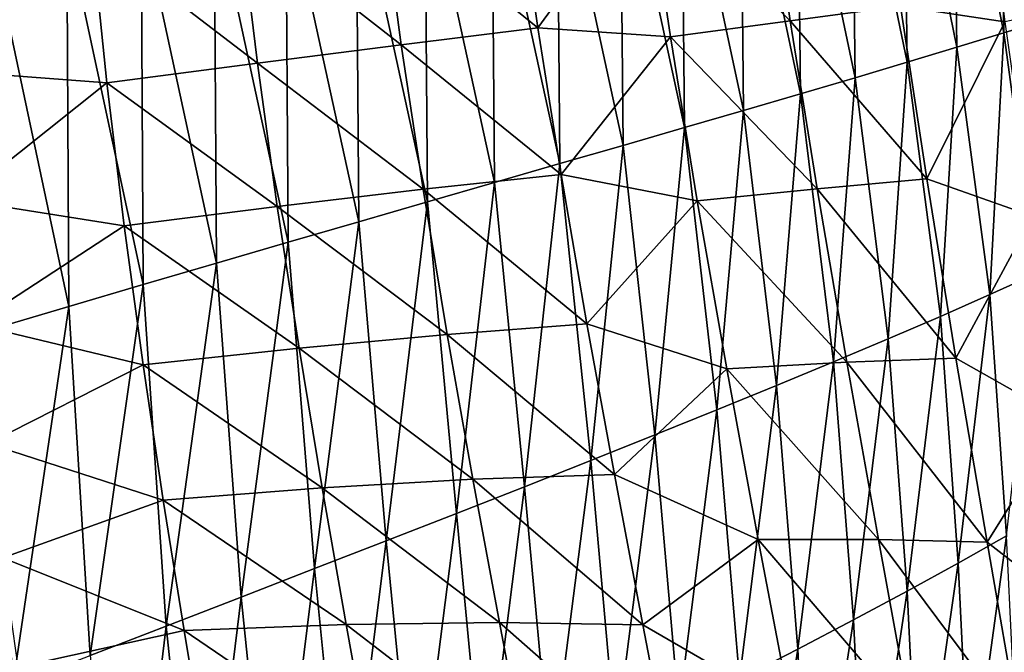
# Model space of a CAD drawing. Header units: metres. Extents: x -25 to 70, y -236 to 25.
# Tile 218 of 256: x 5.33 to 12.52, y -169.07 to -164.45. Entities that reach past the tile are written whole.
import ezdxf

# ---------------------------------------------------------------- set-up
doc = ezdxf.new("R2010")
doc.units = ezdxf.units.M
doc.layers.add('solid_10481002', color=7, linetype='CONTINUOUS')

msp = doc.modelspace()

# ---------------------------------------------------------------- linework, layer by layer
at = {"layer": 'solid_10481002'}
for points in [[(12.488983, -162.639389, 350.622772), (12.146029, -162.690216, 351.10611), (12.516632, -164.550873, 350.948639)], [(12.488983, -162.639389, 350.622772), (12.516632, -164.550873, 350.948639), (12.841579, -164.450165, 350.443756)], [(12.146029, -162.690216, 351.10611), (11.784612, -162.744614, 351.578369), (12.172813, -164.655762, 351.443573)], [(12.146029, -162.690216, 351.10611), (12.172813, -164.655762, 351.443573), (12.516632, -164.550873, 350.948639)], [(11.784612, -162.744614, 351.578369), (11.405152, -162.802628, 352.038635), (11.810538, -164.764801, 351.927551)], [(11.784612, -162.744614, 351.578369), (11.810538, -164.764801, 351.927551), (12.172813, -164.655762, 351.443573)], [(11.008067, -162.864288, 352.485931), (10.593831, -162.929626, 352.919403), (11.032271, -164.995239, 352.858826)], [(11.405152, -162.802628, 352.038635), (11.008067, -162.864288, 352.485931), (11.430219, -164.877975, 352.399628)], [(11.008067, -162.864288, 352.485931), (11.032271, -164.995239, 352.858826), (11.430219, -164.877975, 352.399628)], [(11.405152, -162.802628, 352.038635), (11.430219, -164.877975, 352.399628), (11.810538, -164.764801, 351.927551)], [(10.593831, -162.929626, 352.919403), (10.163136, -162.998657, 353.338135), (10.617165, -165.116608, 353.304199)], [(10.593831, -162.929626, 352.919403), (10.617165, -165.116608, 353.304199), (11.032271, -164.995239, 352.858826)], [(10.163136, -162.998657, 353.338135), (9.716733, -163.071396, 353.741364), (10.18559, -165.24205, 353.734924)], [(10.163136, -162.998657, 353.338135), (10.18559, -165.24205, 353.734924), (10.617165, -165.116608, 353.304199)], [(9.716733, -163.071396, 353.741364), (9.255368, -163.147888, 354.128235), (9.738296, -165.371506, 354.150146)], [(9.716733, -163.071396, 353.741364), (9.738296, -165.371506, 354.150146), (10.18559, -165.24205, 353.734924)], [(9.255368, -163.147888, 354.128235), (8.779792, -163.228119, 354.497955), (9.276029, -165.504974, 354.549011)], [(9.255368, -163.147888, 354.128235), (9.276029, -165.504974, 354.549011), (9.738296, -165.371506, 354.150146)], [(12.349958, -163.124283, 332.32605), (12.523228, -164.468979, 332.488159), (11.761641, -164.356369, 331.552155)], [(13.170218, -164.33316, 333.463837), (12.523228, -164.468979, 332.488159), (12.349958, -163.124283, 332.32605)], [(8.779792, -163.228119, 354.497955), (8.290767, -163.312134, 354.849701), (8.799536, -165.642426, 354.930725)], [(8.779792, -163.228119, 354.497955), (8.799536, -165.642426, 354.930725), (9.276029, -165.504974, 354.549011)], [(10.785615, -163.289719, 330.560577), (10.955983, -164.463074, 330.709656), (9.911469, -163.422897, 329.790558)], [(11.761641, -164.356369, 331.552155), (10.955983, -164.463074, 330.709656), (10.785615, -163.289719, 330.560577)], [(8.290767, -163.312134, 354.849701), (7.789191, -163.399918, 355.182861), (8.309581, -165.783829, 355.294434)], [(8.290767, -163.312134, 354.849701), (8.309581, -165.783829, 355.294434), (8.799536, -165.642426, 354.930725)], [(7.789191, -163.399918, 355.182861), (7.276029, -163.491455, 355.496857), (7.807055, -165.929123, 355.639496)], [(7.789191, -163.399918, 355.182861), (7.807055, -165.929123, 355.639496), (8.309581, -165.783829, 355.294434)], [(9.911469, -163.422897, 329.790558), (9.115129, -164.512604, 329.222992), (8.9657, -163.463196, 329.080811)], [(9.911469, -163.422897, 329.790558), (10.082116, -164.578979, 329.940338), (9.115129, -164.512604, 329.222992)], [(10.955983, -164.463074, 330.709656), (10.082116, -164.578979, 329.940338), (9.911469, -163.422897, 329.790558)], [(7.276029, -163.491455, 355.496857), (6.752248, -163.586731, 355.791199), (7.292916, -166.078262, 355.965393)], [(7.276029, -163.491455, 355.496857), (7.292916, -166.078262, 355.965393), (7.807055, -165.929123, 355.639496)], [(8.9657, -163.463196, 329.080811), (9.115129, -164.512604, 329.222992), (7.977803, -163.591248, 328.459473)], [(6.752248, -163.586731, 355.791199), (6.218813, -163.68573, 356.065277), (6.768126, -166.231186, 356.271484)], [(6.752248, -163.586731, 355.791199), (6.768126, -166.231186, 356.271484), (7.292916, -166.078262, 355.965393)], [(7.977803, -163.591248, 328.459473), (8.118037, -164.637604, 328.604431), (6.940396, -163.718201, 327.916046)], [(9.115129, -164.512604, 329.222992), (8.118037, -164.637604, 328.604431), (7.977803, -163.591248, 328.459473)], [(6.218813, -163.68573, 356.065277), (5.676692, -163.788422, 356.318604), (6.233643, -166.387833, 356.557251)], [(6.940396, -163.718201, 327.916046), (7.067559, -164.771912, 328.065063), (5.858469, -163.844208, 327.452728)], [(6.218813, -163.68573, 356.065277), (6.233643, -166.387833, 356.557251), (6.768126, -166.231186, 356.271484)], [(8.118037, -164.637604, 328.604431), (7.067559, -164.771912, 328.065063), (6.940396, -163.718201, 327.916046)], [(5.676692, -163.788422, 356.318604), (5.126884, -163.894791, 356.550751), (5.690427, -166.548126, 356.822144)], [(5.676692, -163.788422, 356.318604), (5.690427, -166.548126, 356.822144), (6.233643, -166.387833, 356.557251)], [(5.858469, -163.844208, 327.452728), (4.806756, -164.82663, 327.198608), (4.727878, -163.843124, 327.051971)], [(5.858469, -163.844208, 327.452728), (5.969096, -164.915253, 327.606781), (4.806756, -164.82663, 327.198608)], [(7.067559, -164.771912, 328.065063), (5.969096, -164.915253, 327.606781), (5.858469, -163.844208, 327.452728)], [(5.126884, -163.894791, 356.550751), (5.139474, -166.712036, 357.065765), (5.690427, -166.548126, 356.822144)], [(11.761641, -164.356369, 331.552155), (11.953884, -165.616531, 331.676056), (10.955983, -164.463074, 330.709656)], [(12.523228, -164.468979, 332.488159), (11.953884, -165.616531, 331.676056), (11.761641, -164.356369, 331.552155)], [(12.841579, -164.450165, 350.443756), (12.516632, -164.550873, 350.948639), (12.755707, -166.307251, 350.933838)], [(9.115129, -164.512604, 329.222992), (9.28572, -165.585022, 329.34259), (8.118037, -164.637604, 328.604431)], [(10.082116, -164.578979, 329.940338), (9.28572, -165.585022, 329.34259), (9.115129, -164.512604, 329.222992)], [(10.955983, -164.463074, 330.709656), (11.152588, -165.688446, 330.83255), (10.082116, -164.578979, 329.940338)], [(11.953884, -165.616531, 331.676056), (11.152588, -165.688446, 330.83255), (10.955983, -164.463074, 330.709656)], [(12.523228, -164.468979, 332.488159), (12.726887, -165.889603, 332.61792), (11.953884, -165.616531, 331.676056)], [(10.082116, -164.578979, 329.940338), (10.278232, -165.77565, 330.063354), (9.28572, -165.585022, 329.34259)], [(11.152588, -165.688446, 330.83255), (10.278232, -165.77565, 330.063354), (10.082116, -164.578979, 329.940338)], [(12.516632, -164.550873, 350.948639), (12.172813, -164.655762, 351.443573), (12.414147, -166.461441, 351.457977)], [(12.516632, -164.550873, 350.948639), (12.414147, -166.461441, 351.457977), (12.755707, -166.307251, 350.933838)], [(8.118037, -164.637604, 328.604431), (8.277878, -165.692291, 328.725525), (7.067559, -164.771912, 328.065063)], [(9.28572, -165.585022, 329.34259), (8.277878, -165.692291, 328.725525), (8.118037, -164.637604, 328.604431)], [(12.172813, -164.655762, 351.443573), (11.810538, -164.764801, 351.927551), (12.052963, -166.620499, 351.971283)], [(12.172813, -164.655762, 351.443573), (12.052963, -166.620499, 351.971283), (12.414147, -166.461441, 351.457977)], [(7.067559, -164.771912, 328.065063), (7.21244, -165.817123, 328.188141), (5.969096, -164.915253, 327.606781)], [(8.277878, -165.692291, 328.725525), (7.21244, -165.817123, 328.188141), (7.067559, -164.771912, 328.065063)], [(11.810538, -164.764801, 351.927551), (11.430219, -164.877975, 352.399628), (11.672594, -166.784348, 352.472778)], [(11.810538, -164.764801, 351.927551), (11.672594, -166.784348, 352.472778), (12.052963, -166.620499, 351.971283)], [(5.969096, -164.915253, 327.606781), (4.896247, -165.770447, 327.32016), (4.806756, -164.82663, 327.198608)], [(11.430219, -164.877975, 352.399628), (11.032271, -164.995239, 352.858826), (11.273479, -166.952911, 352.961365)], [(11.430219, -164.877975, 352.399628), (11.273479, -166.952911, 352.961365), (11.672594, -166.784348, 352.472778)], [(5.969096, -164.915253, 327.606781), (6.095201, -165.958694, 327.732086), (4.896247, -165.770447, 327.32016)], [(7.21244, -165.817123, 328.188141), (6.095201, -165.958694, 327.732086), (5.969096, -164.915253, 327.606781)], [(11.032271, -164.995239, 352.858826), (10.617165, -165.116608, 353.304199), (10.856063, -167.126129, 353.436005)], [(11.032271, -164.995239, 352.858826), (10.856063, -167.126129, 353.436005), (11.273479, -166.952911, 352.961365)], [(10.617165, -165.116608, 353.304199), (10.18559, -165.24205, 353.734924), (10.420967, -167.30394, 353.895721)], [(10.617165, -165.116608, 353.304199), (10.420967, -167.30394, 353.895721), (10.856063, -167.126129, 353.436005)], [(10.18559, -165.24205, 353.734924), (9.738296, -165.371506, 354.150146), (9.968985, -167.486237, 354.339539)], [(10.18559, -165.24205, 353.734924), (9.968985, -167.486237, 354.339539), (10.420967, -167.30394, 353.895721)], [(9.738296, -165.371506, 354.150146), (9.276029, -165.504974, 354.549011), (9.500916, -167.672958, 354.766632)], [(9.738296, -165.371506, 354.150146), (9.500916, -167.672958, 354.766632), (9.968985, -167.486237, 354.339539)], [(9.276029, -165.504974, 354.549011), (8.799536, -165.642426, 354.930725), (9.017562, -167.864029, 355.176025)], [(9.276029, -165.504974, 354.549011), (9.017562, -167.864029, 355.176025), (9.500916, -167.672958, 354.766632)], [(9.28572, -165.585022, 329.34259), (9.473432, -166.675247, 329.434174), (8.277878, -165.692291, 328.725525)], [(10.278232, -165.77565, 330.063354), (9.473432, -166.675247, 329.434174), (9.28572, -165.585022, 329.34259)], [(8.799536, -165.642426, 354.930725), (8.309581, -165.783829, 355.294434), (8.519727, -168.059372, 355.566803)], [(8.799536, -165.642426, 354.930725), (8.519727, -168.059372, 355.566803), (9.017562, -167.864029, 355.176025)], [(11.953884, -165.616531, 331.676056), (12.167181, -166.926025, 331.766663), (11.152588, -165.688446, 330.83255)], [(12.726887, -165.889603, 332.61792), (12.167181, -166.926025, 331.766663), (11.953884, -165.616531, 331.676056)], [(8.277878, -165.692291, 328.725525), (8.453529, -166.751846, 328.817505), (7.21244, -165.817123, 328.188141)], [(9.473432, -166.675247, 329.434174), (8.453529, -166.751846, 328.817505), (8.277878, -165.692291, 328.725525)], [(11.152588, -165.688446, 330.83255), (11.369814, -166.955307, 330.921936), (10.278232, -165.77565, 330.063354)], [(12.167181, -166.926025, 331.766663), (11.369814, -166.955307, 330.921936), (11.152588, -165.688446, 330.83255)], [(6.095201, -165.958694, 327.732086), (4.994568, -166.677811, 327.414215), (4.896247, -165.770447, 327.32016)], [(7.21244, -165.817123, 328.188141), (7.371536, -166.852356, 328.280396), (6.095201, -165.958694, 327.732086)], [(8.453529, -166.751846, 328.817505), (7.371536, -166.852356, 328.280396), (7.21244, -165.817123, 328.188141)], [(8.309581, -165.783829, 355.294434), (7.807055, -165.929123, 355.639496), (8.0083, -168.258911, 355.938202)], [(8.309581, -165.783829, 355.294434), (8.0083, -168.258911, 355.938202), (8.519727, -168.059372, 355.566803)], [(10.278232, -165.77565, 330.063354), (10.494263, -167.003586, 330.152222), (9.473432, -166.675247, 329.434174)], [(11.369814, -166.955307, 330.921936), (10.494263, -167.003586, 330.152222), (10.278232, -165.77565, 330.063354)], [(12.726887, -165.889603, 332.61792), (12.953717, -167.370209, 332.706421), (12.167181, -166.926025, 331.766663)], [(6.095201, -165.958694, 327.732086), (6.233641, -166.975311, 327.824158), (4.994568, -166.677811, 327.414215)], [(7.371536, -166.852356, 328.280396), (6.233641, -166.975311, 327.824158), (6.095201, -165.958694, 327.732086)], [(7.807055, -165.929123, 355.639496), (7.292916, -166.078262, 355.965393), (7.484297, -168.462524, 356.289551)], [(7.807055, -165.929123, 355.639496), (7.484297, -168.462524, 356.289551), (8.0083, -168.258911, 355.938202)], [(7.292916, -166.078262, 355.965393), (6.768126, -166.231186, 356.271484), (6.948742, -168.67012, 356.620209)], [(7.292916, -166.078262, 355.965393), (6.948742, -168.67012, 356.620209), (7.484297, -168.462524, 356.289551)], [(6.768126, -166.231186, 356.271484), (6.233643, -166.387833, 356.557251), (6.40266, -168.881577, 356.929596)], [(6.768126, -166.231186, 356.271484), (6.40266, -168.881577, 356.929596), (6.948742, -168.67012, 356.620209)], [(12.755707, -166.307251, 350.933838), (12.414147, -166.461441, 351.457977), (12.536096, -168.221893, 351.621185)], [(6.233643, -166.387833, 356.557251), (5.690427, -166.548126, 356.822144), (5.847074, -169.096817, 357.217072)], [(6.233643, -166.387833, 356.557251), (5.847074, -169.096817, 357.217072), (6.40266, -168.881577, 356.929596)], [(12.414147, -166.461441, 351.457977), (12.052963, -166.620499, 351.971283), (12.182807, -168.421524, 352.140503)], [(12.414147, -166.461441, 351.457977), (12.182807, -168.421524, 352.140503), (12.536096, -168.221893, 351.621185)], [(5.690427, -166.548126, 356.822144), (5.139474, -166.712036, 357.065765), (5.283034, -169.315704, 357.482086)], [(5.690427, -166.548126, 356.822144), (5.283034, -169.315704, 357.482086), (5.847074, -169.096817, 357.217072)], [(6.233641, -166.975311, 327.824158), (5.099523, -167.549179, 327.477173), (4.994568, -166.677811, 327.414215)], [(9.473432, -166.675247, 329.434174), (9.67353, -167.774445, 329.490875), (8.453529, -166.751846, 328.817505)], [(10.494263, -167.003586, 330.152222), (9.67353, -167.774445, 329.490875), (9.473432, -166.675247, 329.434174)], [(12.052963, -166.620499, 351.971283), (11.672594, -166.784348, 352.472778), (11.810696, -168.626144, 352.648621)], [(12.052963, -166.620499, 351.971283), (11.810696, -168.626144, 352.648621), (12.182807, -168.421524, 352.140503)], [(8.453529, -166.751846, 328.817505), (8.640491, -167.808884, 328.873566), (7.371536, -166.852356, 328.280396)], [(9.67353, -167.774445, 329.490875), (8.640491, -167.808884, 328.873566), (8.453529, -166.751846, 328.817505)], [(11.672594, -166.784348, 352.472778), (11.273479, -166.952911, 352.961365), (11.420178, -168.835693, 353.144409)], [(11.672594, -166.784348, 352.472778), (11.420178, -168.835693, 353.144409), (11.810696, -168.626144, 352.648621)], [(7.371536, -166.852356, 328.280396), (7.540656, -167.872055, 328.335205), (6.233641, -166.975311, 327.824158)], [(8.640491, -167.808884, 328.873566), (7.540656, -167.872055, 328.335205), (7.371536, -166.852356, 328.280396)], [(11.369814, -166.955307, 330.921936), (11.601277, -168.249405, 330.969299), (10.494263, -167.003586, 330.152222)], [(11.273479, -166.952911, 352.961365), (10.856063, -167.126129, 353.436005), (11.011672, -169.050018, 353.626892)], [(11.273479, -166.952911, 352.961365), (11.011672, -169.050018, 353.626892), (11.420178, -168.835693, 353.144409)], [(12.167181, -166.926025, 331.766663), (12.395221, -168.270081, 331.815918), (11.369814, -166.955307, 330.921936)], [(12.395221, -168.270081, 331.815918), (11.601277, -168.249405, 330.969299), (11.369814, -166.955307, 330.921936)], [(12.953717, -167.370209, 332.706421), (12.395221, -168.270081, 331.815918), (12.167181, -166.926025, 331.766663)], [(6.233641, -166.975311, 327.824158), (6.380627, -167.961945, 327.876678), (5.099523, -167.549179, 327.477173)], [(7.540656, -167.872055, 328.335205), (6.380627, -167.961945, 327.876678), (6.233641, -166.975311, 327.824158)], [(10.494263, -167.003586, 330.152222), (10.723827, -168.249329, 330.197998), (9.67353, -167.774445, 329.490875)], [(11.601277, -168.249405, 330.969299), (10.723827, -168.249329, 330.197998), (10.494263, -167.003586, 330.152222)], [(10.856063, -167.126129, 353.436005), (10.420967, -167.30394, 353.895721), (10.585697, -169.269043, 354.095062)], [(10.856063, -167.126129, 353.436005), (10.585697, -169.269043, 354.095062), (11.011672, -169.050018, 353.626892)], [(10.420967, -167.30394, 353.895721), (9.968985, -167.486237, 354.339539), (10.142996, -169.49263, 354.548004)], [(10.420967, -167.30394, 353.895721), (10.142996, -169.49263, 354.548004), (10.585697, -169.269043, 354.095062)], [(12.953717, -167.370209, 332.706421), (13.195767, -168.891373, 332.743835), (12.395221, -168.270081, 331.815918)], [(9.968985, -167.486237, 354.339539), (9.500916, -167.672958, 354.766632), (9.684337, -169.720673, 354.984802)], [(9.968985, -167.486237, 354.339539), (9.684337, -169.720673, 354.984802), (10.142996, -169.49263, 354.548004)], [(6.380627, -167.961945, 327.876678), (5.208768, -168.384094, 327.504974), (5.099523, -167.549179, 327.477173)], [(9.500916, -167.672958, 354.766632), (9.017562, -167.864029, 355.176025), (9.210488, -169.953064, 355.404572)], [(9.500916, -167.672958, 354.766632), (9.210488, -169.953064, 355.404572), (9.684337, -169.720673, 354.984802)], [(8.640491, -167.808884, 328.873566), (8.83409, -168.855118, 328.886536), (7.540656, -167.872055, 328.335205)], [(9.67353, -167.774445, 329.490875), (9.881076, -168.872726, 329.505463), (8.640491, -167.808884, 328.873566)], [(9.881076, -168.872726, 329.505463), (8.83409, -168.855118, 328.886536), (8.640491, -167.808884, 328.873566)], [(10.723827, -168.249329, 330.197998), (9.881076, -168.872726, 329.505463), (9.67353, -167.774445, 329.490875)], [(7.540656, -167.872055, 328.335205), (7.715473, -168.869965, 328.345551), (6.380627, -167.961945, 327.876678)], [(8.83409, -168.855118, 328.886536), (7.715473, -168.869965, 328.345551), (7.540656, -167.872055, 328.335205)], [(9.017562, -167.864029, 355.176025), (8.519727, -168.059372, 355.566803), (8.722219, -170.189697, 355.806427)], [(9.017562, -167.864029, 355.176025), (8.722219, -170.189697, 355.806427), (9.210488, -169.953064, 355.404572)], [(6.380627, -167.961945, 327.876678), (6.532274, -168.91478, 327.88324), (5.208768, -168.384094, 327.504974)], [(7.715473, -168.869965, 328.345551), (6.532274, -168.91478, 327.88324), (6.380627, -167.961945, 327.876678)], [(8.519727, -168.059372, 355.566803), (8.0083, -168.258911, 355.938202), (8.220336, -170.430435, 356.189453)], [(8.519727, -168.059372, 355.566803), (8.220336, -170.430435, 356.189453), (8.722219, -170.189697, 355.806427)], [(8.0083, -168.258911, 355.938202), (7.484297, -168.462524, 356.289551), (7.705786, -170.675156, 356.55307)], [(8.0083, -168.258911, 355.938202), (7.705786, -170.675156, 356.55307), (8.220336, -170.430435, 356.189453)], [(10.723827, -168.249329, 330.197998), (10.960402, -169.498703, 330.191467), (9.881076, -168.872726, 329.505463)], [(11.840428, -169.555603, 330.96579), (10.960402, -169.498703, 330.191467), (10.723827, -168.249329, 330.197998)], [(11.601277, -168.249405, 330.969299), (11.840428, -169.555603, 330.96579), (10.723827, -168.249329, 330.197998)], [(12.631509, -169.633118, 331.815369), (11.840428, -169.555603, 330.96579), (11.601277, -168.249405, 330.969299)], [(12.395221, -168.270081, 331.815918), (12.631509, -169.633118, 331.815369), (11.601277, -168.249405, 330.969299)], [(12.536096, -168.221893, 351.621185), (12.182807, -168.421524, 352.140503), (12.267399, -170.172821, 352.356079)], [(12.536096, -168.221893, 351.621185), (12.267399, -170.172821, 352.356079), (12.618461, -169.936249, 351.828949)], [(13.195767, -168.891373, 332.743835), (12.631509, -169.633118, 331.815369), (12.395221, -168.270081, 331.815918)], [(6.532274, -168.91478, 327.88324), (5.319967, -169.182068, 327.493622), (5.208768, -168.384094, 327.504974)], [(7.484297, -168.462524, 356.289551), (6.948742, -168.67012, 356.620209), (7.179548, -170.923737, 356.896576)], [(7.484297, -168.462524, 356.289551), (7.179548, -170.923737, 356.896576), (7.705786, -170.675156, 356.55307)], [(12.182807, -168.421524, 352.140503), (11.810696, -168.626144, 352.648621), (11.897619, -170.414581, 352.872131)], [(12.182807, -168.421524, 352.140503), (11.897619, -170.414581, 352.872131), (12.267399, -170.172821, 352.356079)], [(6.948742, -168.67012, 356.620209), (6.40266, -168.881577, 356.929596), (6.642601, -171.17601, 357.219391)], [(6.948742, -168.67012, 356.620209), (6.642601, -171.17601, 357.219391), (7.179548, -170.923737, 356.896576)], [(11.810696, -168.626144, 352.648621), (11.420178, -168.835693, 353.144409), (11.509523, -170.661392, 353.37616)], [(11.810696, -168.626144, 352.648621), (11.509523, -170.661392, 353.37616), (11.897619, -170.414581, 352.872131)], [(11.420178, -168.835693, 353.144409), (11.011672, -169.050018, 353.626892), (11.103513, -170.913116, 353.867035)], [(11.420178, -168.835693, 353.144409), (11.103513, -170.913116, 353.867035), (11.509523, -170.661392, 353.37616)], [(6.40266, -168.881577, 356.929596), (5.847074, -169.096817, 357.217072), (6.095906, -171.431503, 357.520813)], [(6.40266, -168.881577, 356.929596), (6.095906, -171.431503, 357.520813), (6.642601, -171.17601, 357.219391)], [(7.715473, -168.869965, 328.345551), (7.891759, -169.839676, 328.304718), (6.532274, -168.91478, 327.88324)], [(8.83409, -168.855118, 328.886536), (9.029706, -169.882202, 328.849335), (7.715473, -168.869965, 328.345551)], [(9.029706, -169.882202, 328.849335), (7.891759, -169.839676, 328.304718), (7.715473, -168.869965, 328.345551)], [(10.091154, -169.960144, 329.470673), (9.029706, -169.882202, 328.849335), (8.83409, -168.855118, 328.886536)], [(9.881076, -168.872726, 329.505463), (10.091154, -169.960144, 329.470673), (8.83409, -168.855118, 328.886536)], [(10.960402, -169.498703, 330.191467), (10.091154, -169.960144, 329.470673), (9.881076, -168.872726, 329.505463)], [(6.532274, -168.91478, 327.88324), (6.684869, -169.829941, 327.837585), (5.319967, -169.182068, 327.493622)], [(7.891759, -169.839676, 328.304718), (6.684869, -169.829941, 327.837585), (6.532274, -168.91478, 327.88324)], [(11.011672, -169.050018, 353.626892), (10.585697, -169.269043, 354.095062), (10.680072, -171.169586, 354.343811)], [(11.011672, -169.050018, 353.626892), (10.680072, -171.169586, 354.343811), (11.103513, -170.913116, 353.867035)]]:
    msp.add_3dface(points, dxfattribs=at)

doc.saveas('drawing.dxf')
